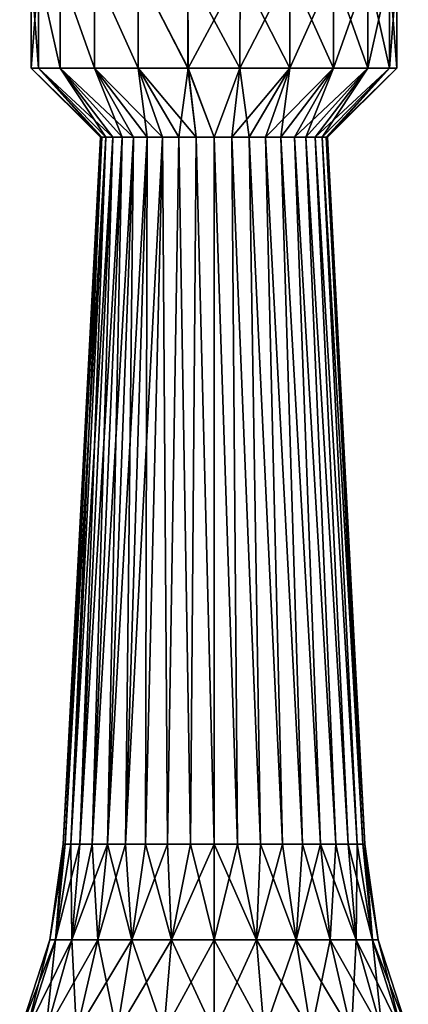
# Model space of a CAD drawing. Header units: millimetres. Extents: x -110 to 119, y -127 to 212.
# Tile 157 of 186: x -7 to 7, y 102 to 137. Entities that reach past the tile are written whole.
import ezdxf

# ---------------------------------------------------------------- set-up
doc = ezdxf.new("R2010")
doc.units = ezdxf.units.MM
doc.header["$LTSCALE"] = 26.699852
for name, color, linetype in [('159', 7, 'CONTINUOUS'), ('160', 7, 'CONTINUOUS'), ('161', 7, 'CONTINUOUS'), ('164', 7, 'CONTINUOUS'), ('165', 7, 'CONTINUOUS'), ('166', 7, 'CONTINUOUS'), ('172', 7, 'CONTINUOUS'), ('177', 7, 'CONTINUOUS')]:
    doc.layers.add(name, color=color, linetype=linetype)

msp = doc.modelspace()

# ---------------------------------------------------------------- linework, layer by layer
at = {"layer": '159', "color": 7, "linetype": 'CONTINUOUS', "true_color": 0xa2afbf}
for points in [[(-6.333, 139, 1.858), (-6.6, 139), (-6.333, 135.5, 1.859), (-6.333, 139, 1.858)], [(-6.333, 135.5, 1.859), (-6.6, 139), (-6.6, 135.5), (-6.333, 135.5, 1.859)], [(-5.552, 139, 3.568), (-6.333, 139, 1.858), (-5.552, 135.5, 3.568), (-5.552, 139, 3.568)], [(-5.552, 135.5, 3.568), (-6.333, 139, 1.858), (-6.333, 135.5, 1.859), (-5.552, 135.5, 3.568)], [(-4.321, 139, 4.989), (-5.552, 139, 3.568), (-4.322, 135.5, 4.988), (-4.321, 139, 4.989)], [(-4.322, 135.5, 4.988), (-5.552, 139, 3.568), (-5.552, 135.5, 3.568), (-4.322, 135.5, 4.988)], [(-2.742, 135.5, 6.003), (-4.321, 139, 4.989), (-4.322, 135.5, 4.988), (-2.742, 135.5, 6.003)], [(-2.742, 139, 6.003), (-4.321, 139, 4.989), (-2.742, 135.5, 6.003), (-2.742, 139, 6.003)], [(-0.94, 139, 6.532), (-2.742, 139, 6.003), (-0.94, 135.5, 6.533), (-0.94, 139, 6.532)], [(-0.94, 135.5, 6.533), (-2.742, 139, 6.003), (-2.742, 135.5, 6.003), (-0.94, 135.5, 6.533)], [(0.94, 139, 6.532), (-0.94, 139, 6.532), (0.939, 135.5, 6.533), (0.94, 139, 6.532)], [(0.939, 135.5, 6.533), (-0.94, 139, 6.532), (-0.94, 135.5, 6.533), (0.939, 135.5, 6.533)], [(2.741, 135.5, 6.004), (0.94, 139, 6.532), (0.939, 135.5, 6.533), (2.741, 135.5, 6.004)], [(2.742, 139, 6.003), (0.94, 139, 6.532), (2.741, 135.5, 6.004), (2.742, 139, 6.003)], [(4.322, 135.5, 4.988), (2.742, 139, 6.003), (2.741, 135.5, 6.004), (4.322, 135.5, 4.988)], [(4.321, 139, 4.989), (2.742, 139, 6.003), (4.322, 135.5, 4.988), (4.321, 139, 4.989)], [(5.552, 139, 3.568), (4.321, 139, 4.989), (5.552, 135.5, 3.568), (5.552, 139, 3.568)], [(5.552, 135.5, 3.568), (4.321, 139, 4.989), (4.322, 135.5, 4.988), (5.552, 135.5, 3.568)], [(6.333, 139, 1.858), (5.552, 139, 3.568), (6.333, 135.5, 1.86), (6.333, 139, 1.858)], [(6.333, 135.5, 1.86), (5.552, 139, 3.568), (5.552, 135.5, 3.568), (6.333, 135.5, 1.86)], [(6.6, 139), (6.333, 139, 1.858), (6.6, 135.5), (6.6, 139)], [(6.6, 135.5), (6.333, 139, 1.858), (6.333, 135.5, 1.86), (6.6, 135.5)]]:
    msp.add_3dface(points, dxfattribs=at)
at = {"layer": '160', "color": 7, "linetype": 'CONTINUOUS', "true_color": 0xa2afbf}
for points in [[(-6.333, 135.5, 1.859), (-6.6, 135.5), (-4.053, 133.003, 0.642), (-6.333, 135.5, 1.859)], [(-4.053, 133.003, 0.642), (-6.6, 135.5), (-4.103, 133.003), (-4.053, 133.003, 0.642)], [(-5.552, 135.5, 3.568), (-6.333, 135.5, 1.859), (-3.656, 133.003, 1.863), (-5.552, 135.5, 3.568)], [(-3.656, 133.003, 1.863), (-6.333, 135.5, 1.859), (-3.903, 133.003, 1.268), (-3.656, 133.003, 1.863)], [(-3.903, 133.003, 1.268), (-6.333, 135.5, 1.859), (-4.053, 133.003, 0.642), (-3.903, 133.003, 1.268)], [(-4.322, 135.5, 4.988), (-5.552, 135.5, 3.568), (-2.902, 133.003, 2.902), (-4.322, 135.5, 4.988)], [(-2.902, 133.003, 2.902), (-5.552, 135.5, 3.568), (-3.32, 133.003, 2.412), (-2.902, 133.003, 2.902)], [(-3.32, 133.003, 2.412), (-5.552, 135.5, 3.568), (-3.656, 133.003, 1.863), (-3.32, 133.003, 2.412)], [(-2.742, 135.5, 6.003), (-4.322, 135.5, 4.988), (-1.863, 133.003, 3.656), (-2.742, 135.5, 6.003)], [(-1.863, 133.003, 3.656), (-4.322, 135.5, 4.988), (-2.412, 133.003, 3.32), (-1.863, 133.003, 3.656)], [(-2.412, 133.003, 3.32), (-4.322, 135.5, 4.988), (-2.902, 133.003, 2.902), (-2.412, 133.003, 3.32)], [(-0.94, 135.5, 6.533), (-2.742, 135.5, 6.003), (-0.642, 133.003, 4.053), (-0.94, 135.5, 6.533)], [(-0.642, 133.003, 4.053), (-2.742, 135.5, 6.003), (-1.268, 133.003, 3.903), (-0.642, 133.003, 4.053)], [(-1.268, 133.003, 3.903), (-2.742, 135.5, 6.003), (-1.863, 133.003, 3.656), (-1.268, 133.003, 3.903)], [(0.939, 135.5, 6.533), (-0.94, 135.5, 6.533), (0, 133.003, 4.103), (0.939, 135.5, 6.533)], [(0, 133.003, 4.103), (-0.94, 135.5, 6.533), (-0.642, 133.003, 4.053), (0, 133.003, 4.103)], [(0.642, 133.003, 4.053), (0.939, 135.5, 6.533), (0, 133.003, 4.103), (0.642, 133.003, 4.053)], [(1.268, 133.003, 3.903), (0.939, 135.5, 6.533), (0.642, 133.003, 4.053), (1.268, 133.003, 3.903)], [(2.741, 135.5, 6.004), (0.939, 135.5, 6.533), (1.268, 133.003, 3.903), (2.741, 135.5, 6.004)], [(1.863, 133.003, 3.656), (2.741, 135.5, 6.004), (1.268, 133.003, 3.903), (1.863, 133.003, 3.656)], [(2.412, 133.003, 3.32), (2.741, 135.5, 6.004), (1.863, 133.003, 3.656), (2.412, 133.003, 3.32)], [(4.322, 135.5, 4.988), (2.741, 135.5, 6.004), (2.412, 133.003, 3.32), (4.322, 135.5, 4.988)], [(2.902, 133.003, 2.902), (4.322, 135.5, 4.988), (2.412, 133.003, 3.32), (2.902, 133.003, 2.902)], [(3.32, 133.003, 2.412), (4.322, 135.5, 4.988), (2.902, 133.003, 2.902), (3.32, 133.003, 2.412)], [(5.552, 135.5, 3.568), (4.322, 135.5, 4.988), (3.32, 133.003, 2.412), (5.552, 135.5, 3.568)], [(3.656, 133.003, 1.863), (5.552, 135.5, 3.568), (3.32, 133.003, 2.412), (3.656, 133.003, 1.863)], [(3.903, 133.003, 1.268), (5.552, 135.5, 3.568), (3.656, 133.003, 1.863), (3.903, 133.003, 1.268)], [(6.333, 135.5, 1.86), (5.552, 135.5, 3.568), (3.903, 133.003, 1.268), (6.333, 135.5, 1.86)], [(4.053, 133.003, 0.642), (6.333, 135.5, 1.86), (3.903, 133.003, 1.268), (4.053, 133.003, 0.642)], [(4.103, 133.003), (6.333, 135.5, 1.86), (4.053, 133.003, 0.642), (4.103, 133.003)], [(6.6, 135.5), (6.333, 135.5, 1.86), (4.103, 133.003), (6.6, 135.5)]]:
    msp.add_3dface(points, dxfattribs=at)
at = {"layer": '161', "color": 7, "linetype": 'CONTINUOUS', "true_color": 0xa2afbf}
for points in [[(-4.103, 133.003), (-5.442, 107.464), (-5.375, 107.464, 0.851), (-4.103, 133.003)], [(-4.053, 133.003, 0.642), (-4.103, 133.003), (-5.375, 107.464, 0.851), (-4.053, 133.003, 0.642)], [(-5.176, 107.464, 1.682), (-4.053, 133.003, 0.642), (-5.375, 107.464, 0.851), (-5.176, 107.464, 1.682)], [(-3.903, 133.003, 1.268), (-4.053, 133.003, 0.642), (-5.176, 107.464, 1.682), (-3.903, 133.003, 1.268)], [(-4.849, 107.464, 2.471), (-3.903, 133.003, 1.268), (-5.176, 107.464, 1.682), (-4.849, 107.464, 2.471)], [(-3.656, 133.003, 1.863), (-3.903, 133.003, 1.268), (-4.849, 107.464, 2.471), (-3.656, 133.003, 1.863)], [(-4.403, 107.464, 3.199), (-3.656, 133.003, 1.863), (-4.849, 107.464, 2.471), (-4.403, 107.464, 3.199)], [(-3.32, 133.003, 2.412), (-3.656, 133.003, 1.863), (-4.403, 107.464, 3.199), (-3.32, 133.003, 2.412)], [(-3.848, 107.464, 3.848), (-3.32, 133.003, 2.412), (-4.403, 107.464, 3.199), (-3.848, 107.464, 3.848)], [(-2.902, 133.003, 2.902), (-3.32, 133.003, 2.412), (-3.848, 107.464, 3.848), (-2.902, 133.003, 2.902)], [(-3.199, 107.464, 4.403), (-2.902, 133.003, 2.902), (-3.848, 107.464, 3.848), (-3.199, 107.464, 4.403)], [(-2.412, 133.003, 3.32), (-2.902, 133.003, 2.902), (-3.199, 107.464, 4.403), (-2.412, 133.003, 3.32)], [(-2.471, 107.464, 4.849), (-2.412, 133.003, 3.32), (-3.199, 107.464, 4.403), (-2.471, 107.464, 4.849)], [(-1.863, 133.003, 3.656), (-2.412, 133.003, 3.32), (-2.471, 107.464, 4.849), (-1.863, 133.003, 3.656)], [(-1.682, 107.464, 5.176), (-1.863, 133.003, 3.656), (-2.471, 107.464, 4.849), (-1.682, 107.464, 5.176)], [(-1.268, 133.003, 3.903), (-1.863, 133.003, 3.656), (-1.682, 107.464, 5.176), (-1.268, 133.003, 3.903)], [(-0.851, 107.464, 5.375), (-1.268, 133.003, 3.903), (-1.682, 107.464, 5.176), (-0.851, 107.464, 5.375)], [(-0.642, 133.003, 4.053), (-1.268, 133.003, 3.903), (-0.851, 107.464, 5.375), (-0.642, 133.003, 4.053)], [(0, 107.464, 5.442), (-0.642, 133.003, 4.053), (-0.851, 107.464, 5.375), (0, 107.464, 5.442)], [(0, 133.003, 4.103), (-0.642, 133.003, 4.053), (0, 107.464, 5.442), (0, 133.003, 4.103)], [(0.642, 133.003, 4.053), (0, 133.003, 4.103), (0.851, 107.464, 5.375), (0.642, 133.003, 4.053)], [(0.851, 107.464, 5.375), (0, 133.003, 4.103), (0, 107.464, 5.442), (0.851, 107.464, 5.375)], [(1.268, 133.003, 3.903), (0.642, 133.003, 4.053), (1.682, 107.464, 5.176), (1.268, 133.003, 3.903)], [(1.682, 107.464, 5.176), (0.642, 133.003, 4.053), (0.851, 107.464, 5.375), (1.682, 107.464, 5.176)], [(1.863, 133.003, 3.656), (1.268, 133.003, 3.903), (2.471, 107.464, 4.849), (1.863, 133.003, 3.656)], [(2.471, 107.464, 4.849), (1.268, 133.003, 3.903), (1.682, 107.464, 5.176), (2.471, 107.464, 4.849)], [(2.412, 133.003, 3.32), (1.863, 133.003, 3.656), (3.199, 107.464, 4.403), (2.412, 133.003, 3.32)], [(3.199, 107.464, 4.403), (1.863, 133.003, 3.656), (2.471, 107.464, 4.849), (3.199, 107.464, 4.403)], [(2.902, 133.003, 2.902), (2.412, 133.003, 3.32), (3.848, 107.464, 3.848), (2.902, 133.003, 2.902)], [(3.848, 107.464, 3.848), (2.412, 133.003, 3.32), (3.199, 107.464, 4.403), (3.848, 107.464, 3.848)], [(3.32, 133.003, 2.412), (2.902, 133.003, 2.902), (4.403, 107.464, 3.199), (3.32, 133.003, 2.412)], [(4.403, 107.464, 3.199), (2.902, 133.003, 2.902), (3.848, 107.464, 3.848), (4.403, 107.464, 3.199)], [(3.656, 133.003, 1.863), (3.32, 133.003, 2.412), (4.849, 107.464, 2.471), (3.656, 133.003, 1.863)], [(4.849, 107.464, 2.471), (3.32, 133.003, 2.412), (4.403, 107.464, 3.199), (4.849, 107.464, 2.471)], [(3.903, 133.003, 1.268), (3.656, 133.003, 1.863), (5.176, 107.464, 1.682), (3.903, 133.003, 1.268)], [(5.176, 107.464, 1.682), (3.656, 133.003, 1.863), (4.849, 107.464, 2.471), (5.176, 107.464, 1.682)], [(4.053, 133.003, 0.642), (3.903, 133.003, 1.268), (5.375, 107.464, 0.851), (4.053, 133.003, 0.642)], [(5.375, 107.464, 0.851), (3.903, 133.003, 1.268), (5.176, 107.464, 1.682), (5.375, 107.464, 0.851)], [(4.103, 133.003), (4.053, 133.003, 0.642), (5.442, 107.464), (4.103, 133.003)], [(5.442, 107.464), (4.053, 133.003, 0.642), (5.375, 107.464, 0.851), (5.442, 107.464)]]:
    msp.add_3dface(points, dxfattribs=at)
at = {"layer": '164', "color": 7, "linetype": 'CONTINUOUS', "true_color": 0xa2afbf}
for points in [[(-6.6, 139), (-6.333, 139, -1.858), (-6.6, 135.5), (-6.6, 139)], [(-6.6, 135.5), (-6.333, 139, -1.858), (-6.333, 135.5, -1.859), (-6.6, 135.5)], [(-6.333, 139, -1.858), (-5.552, 139, -3.568), (-5.553, 135.5, -3.568), (-6.333, 139, -1.858)], [(-6.333, 135.5, -1.859), (-6.333, 139, -1.858), (-5.553, 135.5, -3.568), (-6.333, 135.5, -1.859)], [(-5.553, 135.5, -3.568), (-5.552, 139, -3.568), (-4.322, 135.5, -4.988), (-5.553, 135.5, -3.568)], [(-5.552, 139, -3.568), (-4.321, 139, -4.989), (-4.322, 135.5, -4.988), (-5.552, 139, -3.568)], [(-4.322, 135.5, -4.988), (-4.321, 139, -4.989), (-2.742, 135.5, -6.003), (-4.322, 135.5, -4.988)], [(-4.321, 139, -4.989), (-2.742, 139, -6.003), (-2.742, 135.5, -6.003), (-4.321, 139, -4.989)], [(-2.742, 139, -6.003), (-0.94, 139, -6.532), (-0.939, 135.5, -6.533), (-2.742, 139, -6.003)], [(-2.742, 135.5, -6.003), (-2.742, 139, -6.003), (-0.939, 135.5, -6.533), (-2.742, 135.5, -6.003)], [(-0.94, 139, -6.532), (0.94, 139, -6.532), (-0.939, 135.5, -6.533), (-0.94, 139, -6.532)], [(-0.939, 135.5, -6.533), (0.94, 139, -6.532), (0.939, 135.5, -6.533), (-0.939, 135.5, -6.533)], [(0.94, 139, -6.532), (2.742, 139, -6.003), (0.939, 135.5, -6.533), (0.94, 139, -6.532)], [(0.939, 135.5, -6.533), (2.742, 139, -6.003), (2.742, 135.5, -6.003), (0.939, 135.5, -6.533)], [(2.742, 139, -6.003), (4.321, 139, -4.989), (2.742, 135.5, -6.003), (2.742, 139, -6.003)], [(2.742, 135.5, -6.003), (4.321, 139, -4.989), (4.322, 135.5, -4.988), (2.742, 135.5, -6.003)], [(4.321, 139, -4.989), (5.552, 139, -3.568), (4.322, 135.5, -4.988), (4.321, 139, -4.989)], [(4.322, 135.5, -4.988), (5.552, 139, -3.568), (5.553, 135.5, -3.568), (4.322, 135.5, -4.988)], [(5.552, 139, -3.568), (6.333, 139, -1.858), (5.553, 135.5, -3.568), (5.552, 139, -3.568)], [(5.553, 135.5, -3.568), (6.333, 139, -1.858), (6.333, 135.5, -1.859), (5.553, 135.5, -3.568)], [(6.333, 139, -1.858), (6.6, 139), (6.333, 135.5, -1.859), (6.333, 139, -1.858)], [(6.6, 139), (6.6, 135.5), (6.333, 135.5, -1.859), (6.6, 139)]]:
    msp.add_3dface(points, dxfattribs=at)
at = {"layer": '165', "color": 7, "linetype": 'CONTINUOUS', "true_color": 0xa2afbf}
for points in [[(-4.103, 133.003), (-6.6, 135.5), (-6.333, 135.5, -1.859), (-4.103, 133.003)], [(-4.103, 133.003), (-6.333, 135.5, -1.859), (-4.053, 133.003, -0.642), (-4.103, 133.003)], [(-6.333, 135.5, -1.859), (-5.553, 135.5, -3.568), (-3.903, 133.003, -1.268), (-6.333, 135.5, -1.859)], [(-4.053, 133.003, -0.642), (-6.333, 135.5, -1.859), (-3.903, 133.003, -1.268), (-4.053, 133.003, -0.642)], [(-5.553, 135.5, -3.568), (-4.322, 135.5, -4.988), (-3.32, 133.003, -2.412), (-5.553, 135.5, -3.568)], [(-3.903, 133.003, -1.268), (-5.553, 135.5, -3.568), (-3.656, 133.003, -1.863), (-3.903, 133.003, -1.268)], [(-3.656, 133.003, -1.863), (-5.553, 135.5, -3.568), (-3.32, 133.003, -2.412), (-3.656, 133.003, -1.863)], [(-4.322, 135.5, -4.988), (-2.742, 135.5, -6.003), (-2.412, 133.003, -3.32), (-4.322, 135.5, -4.988)], [(-3.32, 133.003, -2.412), (-4.322, 135.5, -4.988), (-2.902, 133.003, -2.901), (-3.32, 133.003, -2.412)], [(-2.902, 133.003, -2.901), (-4.322, 135.5, -4.988), (-2.412, 133.003, -3.32), (-2.902, 133.003, -2.901)], [(-2.742, 135.5, -6.003), (-0.939, 135.5, -6.533), (-1.268, 133.003, -3.903), (-2.742, 135.5, -6.003)], [(-2.412, 133.003, -3.32), (-2.742, 135.5, -6.003), (-1.863, 133.003, -3.656), (-2.412, 133.003, -3.32)], [(-1.863, 133.003, -3.656), (-2.742, 135.5, -6.003), (-1.268, 133.003, -3.903), (-1.863, 133.003, -3.656)], [(-1.268, 133.003, -3.903), (-0.939, 135.5, -6.533), (-0.642, 133.003, -4.053), (-1.268, 133.003, -3.903)], [(-0.939, 135.5, -6.533), (0.939, 135.5, -6.533), (0, 133.003, -4.103), (-0.939, 135.5, -6.533)], [(-0.642, 133.003, -4.053), (-0.939, 135.5, -6.533), (0, 133.003, -4.103), (-0.642, 133.003, -4.053)], [(0, 133.003, -4.103), (0.939, 135.5, -6.533), (0.642, 133.003, -4.053), (0, 133.003, -4.103)], [(0.939, 135.5, -6.533), (2.742, 135.5, -6.003), (0.642, 133.003, -4.053), (0.939, 135.5, -6.533)], [(0.642, 133.003, -4.053), (2.742, 135.5, -6.003), (1.269, 133.003, -3.902), (0.642, 133.003, -4.053)], [(1.269, 133.003, -3.902), (2.742, 135.5, -6.003), (1.863, 133.003, -3.656), (1.269, 133.003, -3.902)], [(2.742, 135.5, -6.003), (4.322, 135.5, -4.988), (1.863, 133.003, -3.656), (2.742, 135.5, -6.003)], [(1.863, 133.003, -3.656), (4.322, 135.5, -4.988), (2.412, 133.003, -3.319), (1.863, 133.003, -3.656)], [(2.412, 133.003, -3.319), (4.322, 135.5, -4.988), (2.902, 133.003, -2.901), (2.412, 133.003, -3.319)], [(4.322, 135.5, -4.988), (5.553, 135.5, -3.568), (2.902, 133.003, -2.901), (4.322, 135.5, -4.988)], [(2.902, 133.003, -2.901), (5.553, 135.5, -3.568), (3.32, 133.003, -2.411), (2.902, 133.003, -2.901)], [(3.32, 133.003, -2.411), (5.553, 135.5, -3.568), (3.656, 133.003, -1.862), (3.32, 133.003, -2.411)], [(5.553, 135.5, -3.568), (6.333, 135.5, -1.859), (3.656, 133.003, -1.862), (5.553, 135.5, -3.568)], [(3.656, 133.003, -1.862), (6.333, 135.5, -1.859), (3.903, 133.003, -1.268), (3.656, 133.003, -1.862)], [(3.903, 133.003, -1.268), (6.333, 135.5, -1.859), (4.053, 133.003, -0.642), (3.903, 133.003, -1.268)], [(6.6, 135.5), (4.103, 133.003), (4.053, 133.003, -0.642), (6.6, 135.5)], [(6.333, 135.5, -1.859), (6.6, 135.5), (4.053, 133.003, -0.642), (6.333, 135.5, -1.859)]]:
    msp.add_3dface(points, dxfattribs=at)
at = {"layer": '166', "color": 7, "linetype": 'CONTINUOUS', "true_color": 0xa2afbf}
for points in [[(-5.442, 107.464), (-4.103, 133.003), (-4.053, 133.003, -0.642), (-5.442, 107.464)], [(-5.442, 107.464), (-4.053, 133.003, -0.642), (-5.375, 107.464, -0.851), (-5.442, 107.464)], [(-4.053, 133.003, -0.642), (-3.903, 133.003, -1.268), (-5.375, 107.464, -0.851), (-4.053, 133.003, -0.642)], [(-5.375, 107.464, -0.851), (-3.903, 133.003, -1.268), (-5.176, 107.464, -1.682), (-5.375, 107.464, -0.851)], [(-3.903, 133.003, -1.268), (-3.656, 133.003, -1.863), (-5.176, 107.464, -1.682), (-3.903, 133.003, -1.268)], [(-5.176, 107.464, -1.682), (-3.656, 133.003, -1.863), (-4.849, 107.464, -2.471), (-5.176, 107.464, -1.682)], [(-3.656, 133.003, -1.863), (-3.32, 133.003, -2.412), (-4.849, 107.464, -2.471), (-3.656, 133.003, -1.863)], [(-4.849, 107.464, -2.471), (-3.32, 133.003, -2.412), (-4.403, 107.464, -3.199), (-4.849, 107.464, -2.471)], [(-3.32, 133.003, -2.412), (-2.902, 133.003, -2.901), (-4.403, 107.464, -3.199), (-3.32, 133.003, -2.412)], [(-4.403, 107.464, -3.199), (-2.902, 133.003, -2.901), (-3.848, 107.464, -3.848), (-4.403, 107.464, -3.199)], [(-2.902, 133.003, -2.901), (-2.412, 133.003, -3.32), (-3.848, 107.464, -3.848), (-2.902, 133.003, -2.901)], [(-3.848, 107.464, -3.848), (-2.412, 133.003, -3.32), (-3.199, 107.464, -4.403), (-3.848, 107.464, -3.848)], [(-2.412, 133.003, -3.32), (-1.863, 133.003, -3.656), (-3.199, 107.464, -4.403), (-2.412, 133.003, -3.32)], [(-3.199, 107.464, -4.403), (-1.863, 133.003, -3.656), (-2.471, 107.464, -4.849), (-3.199, 107.464, -4.403)], [(-2.471, 107.464, -4.849), (-1.863, 133.003, -3.656), (-1.682, 107.464, -5.176), (-2.471, 107.464, -4.849)], [(-1.863, 133.003, -3.656), (-1.268, 133.003, -3.903), (-1.682, 107.464, -5.176), (-1.863, 133.003, -3.656)], [(-1.682, 107.464, -5.176), (-1.268, 133.003, -3.903), (-0.851, 107.464, -5.375), (-1.682, 107.464, -5.176)], [(-1.268, 133.003, -3.903), (-0.642, 133.003, -4.053), (-0.851, 107.464, -5.375), (-1.268, 133.003, -3.903)], [(-0.851, 107.464, -5.375), (-0.642, 133.003, -4.053), (0, 107.464, -5.442), (-0.851, 107.464, -5.375)], [(-0.642, 133.003, -4.053), (0, 133.003, -4.103), (0, 107.464, -5.442), (-0.642, 133.003, -4.053)], [(0, 133.003, -4.103), (0.642, 133.003, -4.053), (0.851, 107.464, -5.375), (0, 133.003, -4.103)], [(0, 107.464, -5.442), (0, 133.003, -4.103), (0.851, 107.464, -5.375), (0, 107.464, -5.442)], [(0.642, 133.003, -4.053), (1.269, 133.003, -3.902), (1.682, 107.464, -5.176), (0.642, 133.003, -4.053)], [(0.851, 107.464, -5.375), (0.642, 133.003, -4.053), (1.682, 107.464, -5.176), (0.851, 107.464, -5.375)], [(1.269, 133.003, -3.902), (1.863, 133.003, -3.656), (2.471, 107.464, -4.849), (1.269, 133.003, -3.902)], [(1.682, 107.464, -5.176), (1.269, 133.003, -3.902), (2.471, 107.464, -4.849), (1.682, 107.464, -5.176)], [(1.863, 133.003, -3.656), (2.412, 133.003, -3.319), (3.199, 107.464, -4.403), (1.863, 133.003, -3.656)], [(2.471, 107.464, -4.849), (1.863, 133.003, -3.656), (3.199, 107.464, -4.403), (2.471, 107.464, -4.849)], [(2.412, 133.003, -3.319), (2.902, 133.003, -2.901), (3.848, 107.464, -3.848), (2.412, 133.003, -3.319)], [(3.199, 107.464, -4.403), (2.412, 133.003, -3.319), (3.848, 107.464, -3.848), (3.199, 107.464, -4.403)], [(2.902, 133.003, -2.901), (3.32, 133.003, -2.411), (4.403, 107.464, -3.199), (2.902, 133.003, -2.901)], [(3.848, 107.464, -3.848), (2.902, 133.003, -2.901), (4.403, 107.464, -3.199), (3.848, 107.464, -3.848)], [(3.32, 133.003, -2.411), (3.656, 133.003, -1.862), (4.849, 107.464, -2.471), (3.32, 133.003, -2.411)], [(4.403, 107.464, -3.199), (3.32, 133.003, -2.411), (4.849, 107.464, -2.471), (4.403, 107.464, -3.199)], [(3.656, 133.003, -1.862), (3.903, 133.003, -1.268), (5.176, 107.464, -1.682), (3.656, 133.003, -1.862)], [(4.849, 107.464, -2.471), (3.656, 133.003, -1.862), (5.176, 107.464, -1.682), (4.849, 107.464, -2.471)], [(3.903, 133.003, -1.268), (4.053, 133.003, -0.642), (5.375, 107.464, -0.851), (3.903, 133.003, -1.268)], [(5.176, 107.464, -1.682), (3.903, 133.003, -1.268), (5.375, 107.464, -0.851), (5.176, 107.464, -1.682)], [(4.053, 133.003, -0.642), (4.103, 133.003), (5.375, 107.464, -0.851), (4.053, 133.003, -0.642)], [(4.103, 133.003), (5.442, 107.464), (5.375, 107.464, -0.851), (4.103, 133.003)]]:
    msp.add_3dface(points, dxfattribs=at)
at = {"layer": '172', "color": 7, "linetype": 'CONTINUOUS', "true_color": 0xa2afbf}
for points in [[(-5.728, 103.998, 1.535), (-5.442, 107.464), (-5.93, 103.998), (-5.728, 103.998, 1.535)], [(-5.375, 107.464, 0.851), (-5.442, 107.464), (-5.728, 103.998, 1.535), (-5.375, 107.464, 0.851)], [(-5.176, 107.464, 1.682), (-5.375, 107.464, 0.851), (-5.728, 103.998, 1.535), (-5.176, 107.464, 1.682)], [(-5.136, 103.998, 2.965), (-5.176, 107.464, 1.682), (-5.728, 103.998, 1.535), (-5.136, 103.998, 2.965)], [(-4.849, 107.464, 2.471), (-5.176, 107.464, 1.682), (-5.136, 103.998, 2.965), (-4.849, 107.464, 2.471)], [(-4.403, 107.464, 3.199), (-4.849, 107.464, 2.471), (-5.136, 103.998, 2.965), (-4.403, 107.464, 3.199)], [(-4.193, 103.998, 4.193), (-4.403, 107.464, 3.199), (-5.136, 103.998, 2.965), (-4.193, 103.998, 4.193)], [(-3.848, 107.464, 3.848), (-4.403, 107.464, 3.199), (-4.193, 103.998, 4.193), (-3.848, 107.464, 3.848)], [(-2.965, 103.998, 5.136), (-3.848, 107.464, 3.848), (-4.193, 103.998, 4.193), (-2.965, 103.998, 5.136)], [(-3.199, 107.464, 4.403), (-3.848, 107.464, 3.848), (-2.965, 103.998, 5.136), (-3.199, 107.464, 4.403)], [(-2.471, 107.464, 4.849), (-3.199, 107.464, 4.403), (-2.965, 103.998, 5.136), (-2.471, 107.464, 4.849)], [(-1.535, 103.998, 5.728), (-2.471, 107.464, 4.849), (-2.965, 103.998, 5.136), (-1.535, 103.998, 5.728)], [(-1.682, 107.464, 5.176), (-2.471, 107.464, 4.849), (-1.535, 103.998, 5.728), (-1.682, 107.464, 5.176)], [(-0.851, 107.464, 5.375), (-1.682, 107.464, 5.176), (-1.535, 103.998, 5.728), (-0.851, 107.464, 5.375)], [(0, 103.998, 5.93), (-0.851, 107.464, 5.375), (-1.535, 103.998, 5.728), (0, 103.998, 5.93)], [(0, 107.464, 5.442), (-0.851, 107.464, 5.375), (0, 103.998, 5.93), (0, 107.464, 5.442)], [(0.851, 107.464, 5.375), (0, 107.464, 5.442), (1.535, 103.998, 5.728), (0.851, 107.464, 5.375)], [(1.535, 103.998, 5.728), (0, 107.464, 5.442), (0, 103.998, 5.93), (1.535, 103.998, 5.728)], [(1.682, 107.464, 5.176), (0.851, 107.464, 5.375), (1.535, 103.998, 5.728), (1.682, 107.464, 5.176)], [(2.965, 103.998, 5.136), (1.682, 107.464, 5.176), (1.535, 103.998, 5.728), (2.965, 103.998, 5.136)], [(2.471, 107.464, 4.849), (1.682, 107.464, 5.176), (2.965, 103.998, 5.136), (2.471, 107.464, 4.849)], [(3.199, 107.464, 4.403), (2.471, 107.464, 4.849), (2.965, 103.998, 5.136), (3.199, 107.464, 4.403)], [(4.193, 103.998, 4.193), (3.199, 107.464, 4.403), (2.965, 103.998, 5.136), (4.193, 103.998, 4.193)], [(3.848, 107.464, 3.848), (3.199, 107.464, 4.403), (4.193, 103.998, 4.193), (3.848, 107.464, 3.848)], [(4.403, 107.464, 3.199), (3.848, 107.464, 3.848), (5.136, 103.998, 2.965), (4.403, 107.464, 3.199)], [(5.136, 103.998, 2.965), (3.848, 107.464, 3.848), (4.193, 103.998, 4.193), (5.136, 103.998, 2.965)], [(4.849, 107.464, 2.471), (4.403, 107.464, 3.199), (5.136, 103.998, 2.965), (4.849, 107.464, 2.471)], [(5.176, 107.464, 1.682), (4.849, 107.464, 2.471), (5.728, 103.998, 1.535), (5.176, 107.464, 1.682)], [(5.728, 103.998, 1.535), (4.849, 107.464, 2.471), (5.136, 103.998, 2.965), (5.728, 103.998, 1.535)], [(5.375, 107.464, 0.851), (5.176, 107.464, 1.682), (5.728, 103.998, 1.535), (5.375, 107.464, 0.851)], [(5.442, 107.464), (5.375, 107.464, 0.851), (5.93, 103.998), (5.442, 107.464)], [(5.93, 103.998), (5.375, 107.464, 0.851), (5.728, 103.998, 1.535), (5.93, 103.998)], [(-6.779, 100.664, 1.816), (-5.93, 103.998), (-7.018, 100.664), (-6.779, 100.664, 1.816)], [(-5.728, 103.998, 1.535), (-5.93, 103.998), (-6.779, 100.664, 1.816), (-5.728, 103.998, 1.535)], [(-6.078, 100.664, 3.509), (-5.728, 103.998, 1.535), (-6.779, 100.664, 1.816), (-6.078, 100.664, 3.509)], [(-5.136, 103.998, 2.965), (-5.728, 103.998, 1.535), (-6.078, 100.664, 3.509), (-5.136, 103.998, 2.965)], [(-4.962, 100.664, 4.962), (-5.136, 103.998, 2.965), (-6.078, 100.664, 3.509), (-4.962, 100.664, 4.962)], [(-4.193, 103.998, 4.193), (-5.136, 103.998, 2.965), (-4.962, 100.664, 4.962), (-4.193, 103.998, 4.193)], [(-3.509, 100.664, 6.078), (-4.193, 103.998, 4.193), (-4.962, 100.664, 4.962), (-3.509, 100.664, 6.078)], [(-2.965, 103.998, 5.136), (-4.193, 103.998, 4.193), (-3.509, 100.664, 6.078), (-2.965, 103.998, 5.136)], [(-1.816, 100.664, 6.779), (-2.965, 103.998, 5.136), (-3.509, 100.664, 6.078), (-1.816, 100.664, 6.779)], [(-1.535, 103.998, 5.728), (-2.965, 103.998, 5.136), (-1.816, 100.664, 6.779), (-1.535, 103.998, 5.728)], [(0, 100.664, 7.018), (-1.535, 103.998, 5.728), (-1.816, 100.664, 6.779), (0, 100.664, 7.018)], [(0, 103.998, 5.93), (-1.535, 103.998, 5.728), (0, 100.664, 7.018), (0, 103.998, 5.93)], [(1.535, 103.998, 5.728), (0, 103.998, 5.93), (1.816, 100.664, 6.779), (1.535, 103.998, 5.728)], [(1.816, 100.664, 6.779), (0, 103.998, 5.93), (0, 100.664, 7.018), (1.816, 100.664, 6.779)], [(2.965, 103.998, 5.136), (1.535, 103.998, 5.728), (3.509, 100.664, 6.078), (2.965, 103.998, 5.136)], [(3.509, 100.664, 6.078), (1.535, 103.998, 5.728), (1.816, 100.664, 6.779), (3.509, 100.664, 6.078)], [(4.193, 103.998, 4.193), (2.965, 103.998, 5.136), (4.962, 100.664, 4.962), (4.193, 103.998, 4.193)], [(4.962, 100.664, 4.962), (2.965, 103.998, 5.136), (3.509, 100.664, 6.078), (4.962, 100.664, 4.962)], [(5.136, 103.998, 2.965), (4.193, 103.998, 4.193), (6.078, 100.664, 3.509), (5.136, 103.998, 2.965)], [(6.078, 100.664, 3.509), (4.193, 103.998, 4.193), (4.962, 100.664, 4.962), (6.078, 100.664, 3.509)], [(5.728, 103.998, 1.535), (5.136, 103.998, 2.965), (6.779, 100.664, 1.816), (5.728, 103.998, 1.535)], [(6.779, 100.664, 1.816), (5.136, 103.998, 2.965), (6.078, 100.664, 3.509), (6.779, 100.664, 1.816)], [(5.93, 103.998), (5.728, 103.998, 1.535), (7.018, 100.664), (5.93, 103.998)], [(7.018, 100.664), (5.728, 103.998, 1.535), (6.779, 100.664, 1.816), (7.018, 100.664)]]:
    msp.add_3dface(points, dxfattribs=at)
at = {"layer": '177', "color": 7, "linetype": 'CONTINUOUS', "true_color": 0xa2afbf}
for points in [[(-5.442, 107.464), (-5.375, 107.464, -0.851), (-5.93, 103.998), (-5.442, 107.464)], [(-5.93, 103.998), (-5.375, 107.464, -0.851), (-5.728, 103.998, -1.535), (-5.93, 103.998)], [(-5.375, 107.464, -0.851), (-5.176, 107.464, -1.682), (-5.728, 103.998, -1.535), (-5.375, 107.464, -0.851)], [(-5.176, 107.464, -1.682), (-4.849, 107.464, -2.471), (-5.728, 103.998, -1.535), (-5.176, 107.464, -1.682)], [(-5.728, 103.998, -1.535), (-4.849, 107.464, -2.471), (-5.136, 103.998, -2.965), (-5.728, 103.998, -1.535)], [(-4.849, 107.464, -2.471), (-4.403, 107.464, -3.199), (-5.136, 103.998, -2.965), (-4.849, 107.464, -2.471)], [(-4.403, 107.464, -3.199), (-3.848, 107.464, -3.848), (-5.136, 103.998, -2.965), (-4.403, 107.464, -3.199)], [(-5.136, 103.998, -2.965), (-3.848, 107.464, -3.848), (-4.193, 103.998, -4.193), (-5.136, 103.998, -2.965)], [(-3.848, 107.464, -3.848), (-3.199, 107.464, -4.403), (-4.193, 103.998, -4.193), (-3.848, 107.464, -3.848)], [(-4.193, 103.998, -4.193), (-3.199, 107.464, -4.403), (-2.965, 103.998, -5.136), (-4.193, 103.998, -4.193)], [(-3.199, 107.464, -4.403), (-2.471, 107.464, -4.849), (-2.965, 103.998, -5.136), (-3.199, 107.464, -4.403)], [(-2.471, 107.464, -4.849), (-1.682, 107.464, -5.176), (-2.965, 103.998, -5.136), (-2.471, 107.464, -4.849)], [(-2.965, 103.998, -5.136), (-1.682, 107.464, -5.176), (-1.535, 103.998, -5.728), (-2.965, 103.998, -5.136)], [(-1.682, 107.464, -5.176), (-0.851, 107.464, -5.375), (-1.535, 103.998, -5.728), (-1.682, 107.464, -5.176)], [(-0.851, 107.464, -5.375), (0, 107.464, -5.442), (-1.535, 103.998, -5.728), (-0.851, 107.464, -5.375)], [(-1.535, 103.998, -5.728), (0, 107.464, -5.442), (0, 103.998, -5.93), (-1.535, 103.998, -5.728)], [(0, 107.464, -5.442), (0.851, 107.464, -5.375), (0, 103.998, -5.93), (0, 107.464, -5.442)], [(0, 103.998, -5.93), (0.851, 107.464, -5.375), (1.535, 103.998, -5.728), (0, 103.998, -5.93)], [(0.851, 107.464, -5.375), (1.682, 107.464, -5.176), (1.535, 103.998, -5.728), (0.851, 107.464, -5.375)], [(1.682, 107.464, -5.176), (2.471, 107.464, -4.849), (1.535, 103.998, -5.728), (1.682, 107.464, -5.176)], [(1.535, 103.998, -5.728), (2.471, 107.464, -4.849), (2.965, 103.998, -5.136), (1.535, 103.998, -5.728)], [(2.471, 107.464, -4.849), (3.199, 107.464, -4.403), (2.965, 103.998, -5.136), (2.471, 107.464, -4.849)], [(3.199, 107.464, -4.403), (3.848, 107.464, -3.848), (2.965, 103.998, -5.136), (3.199, 107.464, -4.403)], [(2.965, 103.998, -5.136), (3.848, 107.464, -3.848), (4.193, 103.998, -4.193), (2.965, 103.998, -5.136)], [(3.848, 107.464, -3.848), (4.403, 107.464, -3.199), (4.193, 103.998, -4.193), (3.848, 107.464, -3.848)], [(4.193, 103.998, -4.193), (4.403, 107.464, -3.199), (5.136, 103.998, -2.965), (4.193, 103.998, -4.193)], [(4.403, 107.464, -3.199), (4.849, 107.464, -2.471), (5.136, 103.998, -2.965), (4.403, 107.464, -3.199)], [(4.849, 107.464, -2.471), (5.176, 107.464, -1.682), (5.136, 103.998, -2.965), (4.849, 107.464, -2.471)], [(5.136, 103.998, -2.965), (5.176, 107.464, -1.682), (5.728, 103.998, -1.535), (5.136, 103.998, -2.965)], [(5.176, 107.464, -1.682), (5.375, 107.464, -0.851), (5.728, 103.998, -1.535), (5.176, 107.464, -1.682)], [(5.375, 107.464, -0.851), (5.442, 107.464), (5.728, 103.998, -1.535), (5.375, 107.464, -0.851)], [(5.442, 107.464), (5.93, 103.998), (5.728, 103.998, -1.535), (5.442, 107.464)], [(-7.018, 100.664), (-5.93, 103.998), (-5.728, 103.998, -1.535), (-7.018, 100.664)], [(-7.018, 100.664), (-5.728, 103.998, -1.535), (-6.779, 100.664, -1.816), (-7.018, 100.664)], [(-5.728, 103.998, -1.535), (-5.136, 103.998, -2.965), (-6.779, 100.664, -1.816), (-5.728, 103.998, -1.535)], [(-6.779, 100.664, -1.816), (-5.136, 103.998, -2.965), (-6.078, 100.664, -3.509), (-6.779, 100.664, -1.816)], [(-5.136, 103.998, -2.965), (-4.193, 103.998, -4.193), (-6.078, 100.664, -3.509), (-5.136, 103.998, -2.965)], [(-6.078, 100.664, -3.509), (-4.193, 103.998, -4.193), (-4.962, 100.664, -4.962), (-6.078, 100.664, -3.509)], [(-4.193, 103.998, -4.193), (-2.965, 103.998, -5.136), (-4.962, 100.664, -4.962), (-4.193, 103.998, -4.193)], [(-4.962, 100.664, -4.962), (-2.965, 103.998, -5.136), (-3.509, 100.664, -6.078), (-4.962, 100.664, -4.962)], [(-2.965, 103.998, -5.136), (-1.535, 103.998, -5.728), (-3.509, 100.664, -6.078), (-2.965, 103.998, -5.136)], [(-3.509, 100.664, -6.078), (-1.535, 103.998, -5.728), (-1.816, 100.664, -6.779), (-3.509, 100.664, -6.078)], [(-1.535, 103.998, -5.728), (0, 103.998, -5.93), (-1.816, 100.664, -6.779), (-1.535, 103.998, -5.728)], [(-1.816, 100.664, -6.779), (0, 103.998, -5.93), (0, 100.664, -7.018), (-1.816, 100.664, -6.779)], [(0, 103.998, -5.93), (1.535, 103.998, -5.728), (0, 100.664, -7.018), (0, 103.998, -5.93)], [(0, 100.664, -7.018), (1.535, 103.998, -5.728), (1.816, 100.664, -6.779), (0, 100.664, -7.018)], [(1.535, 103.998, -5.728), (2.965, 103.998, -5.136), (1.816, 100.664, -6.779), (1.535, 103.998, -5.728)], [(1.816, 100.664, -6.779), (2.965, 103.998, -5.136), (3.509, 100.664, -6.078), (1.816, 100.664, -6.779)], [(2.965, 103.998, -5.136), (4.193, 103.998, -4.193), (3.509, 100.664, -6.078), (2.965, 103.998, -5.136)], [(3.509, 100.664, -6.078), (4.193, 103.998, -4.193), (4.962, 100.664, -4.962), (3.509, 100.664, -6.078)], [(4.193, 103.998, -4.193), (5.136, 103.998, -2.965), (4.962, 100.664, -4.962), (4.193, 103.998, -4.193)], [(4.962, 100.664, -4.962), (5.136, 103.998, -2.965), (6.078, 100.664, -3.509), (4.962, 100.664, -4.962)], [(5.136, 103.998, -2.965), (5.728, 103.998, -1.535), (6.078, 100.664, -3.509), (5.136, 103.998, -2.965)], [(5.728, 103.998, -1.535), (5.93, 103.998), (6.779, 100.664, -1.816), (5.728, 103.998, -1.535)], [(6.078, 100.664, -3.509), (5.728, 103.998, -1.535), (6.779, 100.664, -1.816), (6.078, 100.664, -3.509)], [(5.93, 103.998), (7.018, 100.664), (6.779, 100.664, -1.816), (5.93, 103.998)]]:
    msp.add_3dface(points, dxfattribs=at)

doc.saveas('drawing.dxf')
